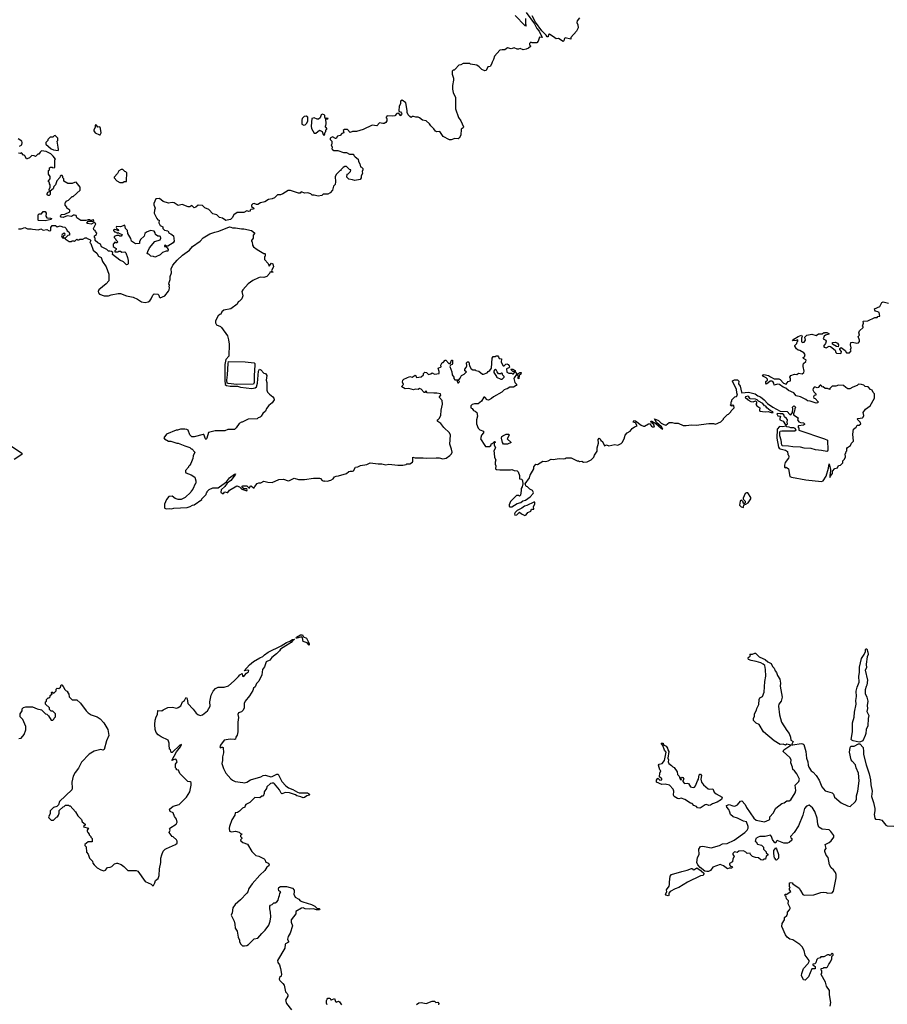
# Model space of a CAD drawing. Extents: x 2029826 to 2248070, y 228728 to 402406.
# Tile 47 of 256: x 2112575 to 2124120, y 272100 to 285201. Entities that reach past the tile are written whole.
import ezdxf

# ---------------------------------------------------------------- set-up
doc = ezdxf.new("R2010")
doc.units = 0

msp = doc.modelspace()

# ---------------------------------------------------------------- linework, layer by layer
at = {"layer": '0CON10XD'}
for points in [[(2119316, 285296), (2119426, 285146), (2119456, 285085), (2119487, 285047), (2119527, 284963), (2119492, 284968), (2119472, 284915), (2119457, 284893), (2119395, 284892), (2119375, 284900), (2119360, 284885), (2119360, 284865), (2119370, 284855), (2119370, 284845), (2119345, 284822), (2119315, 284808), (2119275, 284801), (2119235, 284820), (2119212, 284808), (2119195, 284807), (2119155, 284828), (2119115, 284812), (2119065, 284827), (2119032, 284798), (2118995, 284800), (2118966, 284794), (2118894, 284716), (2118880, 284670), (2118860, 284635), (2118855, 284610), (2118835, 284580), (2118802, 284575), (2118780, 284525), (2118765, 284520), (2118725, 284540), (2118690, 284575), (2118657, 284597), (2118575, 284610), (2118565, 284620), (2118475, 284620), (2118445, 284600), (2118420, 284595), (2118368, 284542), (2118355, 284530), (2118342, 284528), (2118330, 284515), (2118330, 284475), (2118348, 284425), (2118348, 284395), (2118332, 284325), (2118333, 284277), (2118344, 284234), (2118372, 284165), (2118374, 284014), (2118412, 283902), (2118443, 283855), (2118480, 283775), (2118478, 283762), (2118448, 283745), (2118447, 283663), (2118423, 283625), (2118408, 283615), (2118365, 283619), (2118315, 283601), (2118295, 283604), (2118208, 283648), (2118165, 283713), (2118125, 283709), (2118106, 283716), (2118087, 283747), (2118047, 283787), (2118027, 283817), (2117985, 283856), (2117935, 283864), (2117896, 283896), (2117875, 283903), (2117845, 283904), (2117815, 283913), (2117798, 283912), (2117785, 283900), (2117765, 283912), (2117742, 283935), (2117729, 283965), (2117731, 283995), (2117714, 284094), (2117665, 284130), (2117643, 284117), (2117642, 284085), (2117623, 284047), (2117618, 283995), (2117625, 283980), (2117640, 283975), (2117657, 283957), (2117658, 283945), (2117648, 283935), (2117645, 283920), (2117615, 283958), (2117595, 283952), (2117565, 283922), (2117535, 283918), (2117465, 283920), (2117450, 283905), (2117450, 283895), (2117460, 283885), (2117462, 283855), (2117445, 283832), (2117425, 283822), (2117405, 283818), (2117363, 283827), (2117325, 283790), (2117265, 283800), (2117145, 283738), (2117055, 283712), (2117005, 283712), (2116972, 283702), (2116935, 283740), (2116895, 283740), (2116880, 283725), (2116890, 283695), (2116863, 283687), (2116838, 283662), (2116805, 283650), (2116788, 283622), (2116775, 283620), (2116735, 283642), (2116704, 283626), (2116705, 283608), (2116728, 283585), (2116728, 283545), (2116720, 283535), (2116732, 283505), (2116730, 283485), (2116735, 283473), (2116755, 283462), (2116809, 283459), (2116885, 283432), (2116922, 283432), (2116965, 283412), (2117015, 283410), (2117020, 283395), (2117037, 283377), (2117077, 283345), (2117082, 283315), (2117101, 283285), (2117110, 283245), (2117125, 283240), (2117142, 283222), (2117142, 283205), (2117133, 283183), (2117138, 283155), (2117120, 283125), (2117120, 283095), (2117106, 283074), (2117035, 283060), (2117005, 283072), (2116955, 283080), (2116930, 283105), (2116933, 283147), (2116945, 283150), (2116978, 283182), (2116980, 283205), (2116965, 283210), (2116925, 283250), (2116903, 283247), (2116880, 283235), (2116850, 283205), (2116850, 283195), (2116835, 283190), (2116790, 283145), (2116772, 283115), (2116778, 283045), (2116772, 283008), (2116752, 282985), (2116738, 282935), (2116705, 282898), (2116675, 282878), (2116615, 282878), (2116595, 282862), (2116546, 282854), (2116495, 282868), (2116465, 282868), (2116450, 282885), (2116408, 282898), (2116365, 282894), (2116325, 282910), (2116314, 282906), (2116305, 282892), (2116285, 282892), (2116177, 282927), (2116145, 282928), (2116075, 282882), (2116045, 282872), (2116005, 282870), (2115967, 282833), (2115935, 282818), (2115885, 282810), (2115835, 282777), (2115780, 282765), (2115745, 282740), (2115725, 282740), (2115695, 282756), (2115675, 282753), (2115660, 282735), (2115660, 282715), (2115692, 282695), (2115688, 282682), (2115650, 282675), (2115640, 282665), (2115640, 282655), (2115625, 282648), (2115595, 282660), (2115555, 282637), (2115470, 282635), (2115422, 282605), (2115400, 282565), (2115378, 282542), (2115335, 282532), (2115318, 282528), (2115272, 282562), (2115235, 282570), (2115200, 282605), (2115145, 282620), (2115092, 282675), (2115039, 282699), (2115005, 282727), (2114948, 282732), (2114920, 282705), (2114895, 282700), (2114865, 282728), (2114837, 282713), (2114815, 282712), (2114735, 282740), (2114685, 282730), (2114630, 282765), (2114605, 282769), (2114555, 282762), (2114483, 282783), (2114435, 282821), (2114385, 282817), (2114358, 282755), (2114358, 282738), (2114377, 282695), (2114367, 282665), (2114363, 282625), (2114400, 282555), (2114415, 282540), (2114430, 282535), (2114428, 282498), (2114444, 282464), (2114480, 282445), (2114480, 282425), (2114502, 282402), (2114545, 282390), (2114565, 282360), (2114585, 282352), (2114620, 282325), (2114630, 282255), (2114616, 282234), (2114545, 282190), (2114525, 282190), (2114515, 282200), (2114500, 282195), (2114502, 282182), (2114525, 282180), (2114537, 282167), (2114550, 282145), (2114545, 282120), (2114525, 282120), (2114475, 282102), (2114445, 282073), (2114385, 282047), (2114375, 282043), (2114355, 282052), (2114320, 282055), (2114295, 282080), (2114285, 282080), (2114272, 282092), (2114278, 282115), (2114304, 282166), (2114372, 282248), (2114446, 282274), (2114452, 282295), (2114450, 282315), (2114435, 282322), (2114413, 282323), (2114380, 282345), (2114377, 282367), (2114365, 282388), (2114314, 282396), (2114262, 282375), (2114242, 282355), (2114229, 282321), (2114182, 282275), (2114168, 282245), (2114168, 282222), (2114115, 282220), (2114062, 282255), (2114055, 282290), (2114012, 282355), (2114010, 282395), (2113982, 282425), (2113975, 282467), (2113915, 282443), (2113862, 282448), (2113858, 282435), (2113865, 282420), (2113885, 282410), (2113890, 282395), (2113885, 282390), (2113872, 282402), (2113835, 282410), (2113825, 282400), (2113822, 282395), (2113835, 282378), (2113847, 282377), (2113875, 282360), (2113885, 282370), (2113895, 282360), (2113940, 282345), (2113927, 282323), (2113905, 282320), (2113895, 282330), (2113865, 282330), (2113830, 282315), (2113830, 282305), (2113850, 282285), (2113852, 282272), (2113880, 282245), (2113865, 282230), (2113855, 282230), (2113845, 282240), (2113832, 282238), (2113830, 282225), (2113820, 282215), (2113820, 282185), (2113860, 282155), (2113858, 282142), (2113840, 282125), (2113842, 282112), (2113885, 282112), (2113895, 282120), (2113915, 282120), (2113935, 282110), (2113975, 282112), (2113989, 282099), (2114010, 282035), (2114018, 281995), (2114017, 281953), (2114008, 281942), (2113995, 281940), (2113958, 281978), (2113905, 282000), (2113810, 282075), (2113812, 282102), (2113798, 282118), (2113772, 282122), (2113755, 282122), (2113735, 282142), (2113665, 282180), (2113650, 282215), (2113615, 282230), (2113580, 282265), (2113580, 282295), (2113570, 282305), (2113570, 282325), (2113596, 282344), (2113602, 282362), (2113582, 282382), (2113578, 282398), (2113560, 282405), (2113558, 282425), (2113588, 282485), (2113565, 282502), (2113525, 282480), (2113475, 282488), (2113468, 282495), (2113485, 282520), (2113555, 282520), (2113560, 282525), (2113556, 282536), (2113515, 282530), (2113507, 282537), (2113485, 282540), (2113455, 282528), (2113388, 282528), (2113337, 282567), (2113327, 282595), (2113305, 282601), (2113290, 282600), (2113265, 282582), (2113205, 282592), (2113155, 282571), (2113128, 282575), (2113116, 282585), (2113121, 282599), (2113133, 282607), (2113177, 282613), (2113240, 282645), (2113240, 282665), (2113200, 282695), (2113200, 282705), (2113180, 282735), (2113180, 282765), (2113190, 282775), (2113192, 282788), (2113225, 282800), (2113275, 282850), (2113285, 282850), (2113380, 282935), (2113380, 282975), (2113328, 283038), (2113303, 283037), (2113275, 283020), (2113215, 283020), (2113162, 283052), (2113160, 283085), (2113150, 283095), (2113150, 283115), (2113138, 283128), (2113125, 283130), (2113115, 283120), (2113109, 283101), (2113068, 283055), (2113050, 283005), (2113029, 282981), (2113019, 282951), (2112982, 282918), (2112980, 282875), (2112965, 282860), (2112955, 282860)], [(2119166, 285256), (2119295, 285122), (2119315, 285120), (2119317, 285127), (2119310, 285135), (2119310, 285215)], [(2120025, 285227), (2119993, 285185), (2119990, 285165), (2120002, 285135), (2120008, 285095), (2119983, 285047), (2119910, 284965), (2119908, 284942), (2119835, 284960), (2119825, 284950), (2119815, 284920), (2119805, 284912), (2119745, 284952), (2119715, 284948), (2119695, 284958), (2119625, 285010), (2119610, 285005), (2119608, 284972), (2119595, 284972), (2119582, 284995), (2119524, 285054), (2119438, 285168), (2119392, 285252)], [(2116355, 283797), (2116375, 283802), (2116396, 283824), (2116407, 283857), (2116408, 283905), (2116385, 283918), (2116360, 283915), (2116334, 283886), (2116327, 283865), (2116331, 283811), (2116355, 283797)], [(2116625, 283662), (2116637, 283683), (2116640, 283705), (2116650, 283715), (2116650, 283735), (2116660, 283745), (2116660, 283755), (2116640, 283785), (2116650, 283795), (2116652, 283815), (2116650, 283880), (2116675, 283880), (2116680, 283885), (2116655, 283890), (2116645, 283880), (2116633, 283903), (2116633, 283925), (2116625, 283936), (2116605, 283946), (2116587, 283935), (2116572, 283895), (2116552, 283878), (2116535, 283878), (2116495, 283897), (2116462, 283885), (2116452, 283785), (2116458, 283755), (2116495, 283692), (2116515, 283690), (2116565, 283730), (2116600, 283715), (2116612, 283675), (2116625, 283662)], [(2113635, 283668), (2113645, 283670), (2113657, 283695), (2113652, 283755), (2113640, 283775), (2113613, 283773), (2113595, 283800), (2113585, 283802), (2113578, 283795), (2113578, 283765), (2113562, 283735), (2113563, 283723), (2113580, 283695), (2113635, 283668)], [(2113085, 283462), (2113090, 283475), (2113088, 283505), (2113072, 283585), (2113080, 283595), (2113080, 283625), (2113045, 283660), (2113032, 283658), (2113015, 283640), (2112982, 283638), (2112950, 283605), (2112950, 283595), (2112922, 283568), (2112923, 283545), (2112995, 283482), (2113025, 283470), (2113085, 283462)], [(2112572, 283518), (2112602, 283535), (2112607, 283565), (2112602, 283585), (2112555, 283616)], [(2112955, 282860), (2112942, 282872), (2112940, 282885), (2112950, 282905), (2112970, 282915), (2112968, 282942), (2112980, 282975), (2112980, 283005), (2112970, 283015), (2112970, 283035), (2112960, 283045), (2112960, 283055), (2112980, 283085), (2112980, 283115), (2112960, 283145), (2112960, 283195), (2112970, 283205), (2112972, 283228), (2112985, 283240), (2113005, 283240), (2113015, 283230), (2113040, 283235), (2113040, 283335), (2113050, 283345), (2113022, 283385), (2112987, 283417), (2112927, 283447), (2112865, 283457), (2112845, 283440), (2112828, 283412), (2112815, 283410), (2112785, 283380), (2112765, 283390), (2112738, 283392), (2112705, 283362), (2112675, 283348), (2112665, 283350), (2112645, 283390), (2112635, 283400), (2112625, 283400), (2112598, 283428), (2112585, 283420), (2112560, 283425)], [(2113945, 283033), (2113965, 283050), (2113995, 283050), (2113998, 283055), (2114000, 283165), (2113988, 283178), (2113972, 283182), (2113947, 283207), (2113925, 283210), (2113895, 283192), (2113876, 283154), (2113830, 283105), (2113830, 283095), (2113867, 283055), (2113905, 283036), (2113945, 283033)], [(2112914, 282526), (2112825, 282530), (2112820, 282535), (2112820, 282605), (2112835, 282620), (2112865, 282620), (2112889, 282651), (2112915, 282650), (2112926, 282626), (2112924, 282586), (2112935, 282563), (2112985, 282562), (2113000, 282555), (2112995, 282542), (2112955, 282534), (2112914, 282526)], [(2112557, 282417), (2112595, 282417)], [(2112595, 282417), (2112645, 282438), (2112678, 282418), (2112725, 282420), (2112747, 282413), (2112825, 282407), (2112855, 282418), (2112885, 282402), (2112935, 282408), (2112965, 282390), (2112990, 282395), (2112988, 282435), (2113005, 282462), (2113052, 282462), (2113075, 282443), (2113115, 282458), (2113143, 282443), (2113175, 282440), (2113192, 282425), (2113205, 282390), (2113228, 282378), (2113238, 282355), (2113237, 282333), (2113215, 282330), (2113180, 282295), (2113180, 282285), (2113235, 282250), (2113265, 282250), (2113275, 282260), (2113295, 282260), (2113305, 282250), (2113335, 282280), (2113345, 282270), (2113365, 282270), (2113375, 282280), (2113415, 282280), (2113445, 282300), (2113465, 282300), (2113472, 282292), (2113510, 282275), (2113520, 282265), (2113510, 282235), (2113522, 282222), (2113552, 282135), (2113603, 282093), (2113622, 282055), (2113658, 282035), (2113677, 281985), (2113727, 281915), (2113760, 281815), (2113760, 281725), (2113727, 281685), (2113628, 281605), (2113620, 281585), (2113622, 281565), (2113635, 281548), (2113697, 281527), (2113755, 281529), (2113791, 281539), (2113885, 281559), (2113917, 281557), (2113996, 281526), (2114085, 281510), (2114142, 281482), (2114195, 281446), (2114245, 281438), (2114282, 281445), (2114305, 281461), (2114324, 281486), (2114345, 281538), (2114365, 281553), (2114415, 281550), (2114427, 281537), (2114430, 281515), (2114445, 281502), (2114505, 281528), (2114555, 281590), (2114562, 281608), (2114568, 281635), (2114562, 281655), (2114570, 281665), (2114570, 281675), (2114560, 281685), (2114562, 281705), (2114576, 281744), (2114578, 281785), (2114596, 281835), (2114591, 281885), (2114614, 281936), (2114669, 282001), (2114740, 282070), (2114834, 282135), (2114875, 282183), (2114974, 282256), (2115015, 282300), (2115105, 282350), (2115170, 282375), (2115225, 282386), (2115365, 282443), (2115385, 282442), (2115405, 282432), (2115445, 282432), (2115525, 282418), (2115555, 282420), (2115660, 282395), (2115700, 282365), (2115700, 282355), (2115680, 282335), (2115680, 282295), (2115660, 282265), (2115660, 282255), (2115670, 282245), (2115673, 282203), (2115685, 282180), (2115734, 282144), (2115825, 282090), (2115835, 282090), (2115840, 282085), (2115840, 282055), (2115830, 282045), (2115832, 282012), (2115880, 281955), (2115895, 281920), (2115925, 281963), (2115941, 281951), (2115954, 281915), (2115927, 281865), (2115932, 281852), (2115948, 281845), (2115945, 281840), (2115905, 281840), (2115900, 281825), (2115865, 281782), (2115825, 281770), (2115776, 281774), (2115752, 281768), (2115675, 281732), (2115614, 281686), (2115542, 281605), (2115532, 281585), (2115542, 281525), (2115532, 281488), (2115500, 281455), (2115484, 281446), (2115468, 281415), (2115385, 281352), (2115290, 281335), (2115264, 281316), (2115250, 281285), (2115238, 281278), (2115215, 281260), (2115182, 281195), (2115178, 281168), (2115195, 281142), (2115245, 281118), (2115258, 281105), (2115340, 280995), (2115355, 280940), (2115361, 280885), (2115358, 280725), (2115318, 280682), (2115305, 280615), (2115303, 280405), (2115309, 280345), (2115325, 280332), (2115375, 280324), (2115475, 280323), (2115515, 280313), (2115664, 280296), (2115709, 280301), (2115727, 280315), (2115741, 280365), (2115753, 280525), (2115765, 280552), (2115785, 280542), (2115825, 280500), (2115845, 280492), (2115862, 280465), (2115854, 280405), (2115864, 280374), (2115863, 280273), (2115872, 280245), (2115897, 280217), (2115941, 280185), (2115958, 280165), (2115962, 280145), (2115936, 280104), (2115891, 280069), (2115861, 280029), (2115845, 279991), (2115809, 279961), (2115786, 279924), (2115775, 279912), (2115750, 279905), (2115735, 279890), (2115615, 279888), (2115535, 279848), (2115525, 279848), (2115495, 279830), (2115455, 279770), (2115435, 279750), (2115345, 279748), (2115305, 279730), (2115175, 279732), (2115085, 279710), (2115067, 279633), (2115055, 279616), (2115045, 279623), (2115025, 279681), (2115015, 279684), (2114895, 279649), (2114865, 279653), (2114839, 279679), (2114815, 279740), (2114799, 279749), (2114773, 279753), (2114715, 279753), (2114675, 279740), (2114655, 279740), (2114530, 279685), (2114493, 279637), (2114500, 279625), (2114555, 279593), (2114585, 279592), (2114665, 279568), (2114685, 279567), (2114773, 279533), (2114837, 279507), (2114855, 279490), (2114865, 279490), (2114907, 279447), (2114883, 279397), (2114877, 279363), (2114852, 279298), (2114840, 279275), (2114820, 279255), (2114820, 279245), (2114780, 279205), (2114780, 279185), (2114785, 279172), (2114857, 279147), (2114903, 279113), (2114920, 279065), (2114920, 279035), (2114910, 279025), (2114880, 278955), (2114855, 278930), (2114850, 278915), (2114777, 278843), (2114722, 278818), (2114685, 278818), (2114645, 278830), (2114605, 278860), (2114560, 278855), (2114530, 278815), (2114503, 278757), (2114500, 278705), (2114505, 278700), (2114525, 278692), (2114565, 278698), (2114595, 278692), (2114625, 278700), (2114805, 278710), (2114845, 278722), (2114875, 278742), (2114895, 278744), (2115000, 278815), (2115000, 278825), (2115058, 278882), (2115060, 278905), (2115070, 278915), (2115070, 278925), (2115095, 278950), (2115145, 278970), (2115214, 278974), (2115235, 278984), (2115328, 279052), (2115365, 279106), (2115432, 279152), (2115445, 279157), (2115441, 279145), (2115382, 279068), (2115336, 279034), (2115305, 278990), (2115255, 278944), (2115250, 278915), (2115275, 278897), (2115285, 278898), (2115305, 278917), (2115335, 278908), (2115345, 278910), (2115365, 278942), (2115465, 279000), (2115500, 278985), (2115530, 278955), (2115595, 278933), (2115602, 278945), (2115598, 278958), (2115555, 278960), (2115532, 278982), (2115543, 278997), (2115597, 278997), (2115622, 278972), (2115635, 278970), (2115640, 278995), (2115655, 279000), (2115685, 278970), (2115695, 278970), (2115702, 278988), (2115735, 279030), (2115755, 279040), (2115785, 279038), (2115825, 279062), (2115875, 279046), (2115935, 279042), (2116025, 279084), (2116086, 279086), (2116145, 279067), (2116165, 279070), (2116225, 279100), (2116285, 279084), (2116365, 279081), (2116485, 279101), (2116565, 279100), (2116578, 279095), (2116600, 279070), (2116625, 279063), (2116635, 279067), (2116665, 279060), (2116716, 279074), (2116747, 279093), (2116765, 279118), (2116785, 279128), (2116815, 279130), (2116925, 279163), (2116955, 279190), (2116974, 279196), (2117005, 279192), (2117015, 279198), (2117045, 279247), (2117075, 279252), (2117111, 279269), (2117195, 279283), (2117237, 279303), (2117345, 279290), (2117395, 279290), (2117445, 279280), (2117485, 279288), (2117605, 279272), (2117675, 279272), (2117717, 279283), (2117728, 279292), (2117765, 279292), (2117800, 279315), (2117808, 279325), (2117805, 279380), (2117837, 279373), (2117945, 279373), (2117985, 279368), (2118115, 279372), (2118155, 279370), (2118205, 279358), (2118250, 279365), (2118299, 279401), (2118320, 279425), (2118328, 279445), (2118322, 279485), (2118298, 279555), (2118307, 279675), (2118292, 279705), (2118218, 279775), (2118179, 279829), (2118140, 279855), (2118132, 279865), (2118137, 279875), (2118156, 279894), (2118177, 279935), (2118184, 280006), (2118202, 280085), (2118198, 280135), (2118160, 280175), (2118160, 280185), (2118178, 280205), (2118173, 280223), (2118124, 280234), (2118085, 280230), (2117998, 280238), (2117985, 280258), (2117970, 280255), (2117968, 280242), (2117955, 280242), (2117915, 280283), (2117895, 280292), (2117875, 280282), (2117835, 280283), (2117815, 280278), (2117755, 280292), (2117705, 280288), (2117660, 280315), (2117662, 280328), (2117680, 280345), (2117667, 280377), (2117671, 280405), (2117685, 280419), (2117765, 280452), (2117797, 280443), (2117835, 280470), (2117850, 280455), (2117855, 280440), (2117915, 280447), (2117946, 280474), (2117948, 280492), (2117965, 280512), (2117990, 280505), (2118015, 280482), (2118045, 280490), (2118065, 280502), (2118096, 280486), (2118155, 280493), (2118158, 280518), (2118142, 280565), (2118185, 280580), (2118179, 280605), (2118195, 280638), (2118208, 280642), (2118235, 280670), (2118245, 280670), (2118285, 280628), (2118302, 280628), (2118312, 280638), (2118315, 280660), (2118325, 280670), (2118335, 280670), (2118332, 280625), (2118328, 280615), (2118307, 280603), (2118300, 280585), (2118327, 280517), (2118328, 280475), (2118350, 280445), (2118350, 280425), (2118365, 280410), (2118398, 280408), (2118398, 280385), (2118405, 280368), (2118415, 280368), (2118423, 280377)], [(2113165, 282290), (2113170, 282295), (2113160, 282300), (2113158, 282325), (2113180, 282345), (2113176, 282356), (2113165, 282360), (2113140, 282345), (2113130, 282325), (2113135, 282310), (2113145, 282300), (2113160, 282300), (2113165, 282290)], [(2122565, 280449), (2122615, 280422), (2122675, 280422), (2122693, 280413), (2122738, 280365), (2122775, 280350), (2122802, 280388), (2122830, 280395), (2122832, 280422), (2122822, 280445), (2122835, 280467), (2122887, 280483), (2122915, 280482), (2122937, 280497), (2122985, 280490), (2123009, 280505), (2123014, 280524), (2122999, 280585), (2123002, 280608), (2123006, 280625), (2123034, 280655), (2123039, 280669), (2123037, 280677), (2123003, 280693), (2123002, 280705), (2123018, 280715), (2123027, 280745), (2123010, 280770), (2122955, 280799), (2122932, 280802), (2122911, 280821), (2122890, 280855), (2122890, 280865), (2122918, 280892), (2122920, 280915), (2122930, 280925), (2122930, 280935), (2122925, 280940), (2122908, 280932), (2122860, 280930), (2122875, 280952), (2122933, 280987), (2122980, 281005), (2122988, 280985), (2122980, 280965), (2122980, 280915), (2122996, 280904), (2123015, 280910), (2123030, 280935), (2123022, 280975), (2123050, 281005), (2123115, 281018), (2123175, 280998), (2123205, 281020), (2123255, 281020), (2123275, 281040), (2123285, 281030), (2123295, 281040), (2123315, 281040), (2123340, 281025), (2123340, 281015), (2123298, 281002), (2123281, 280989), (2123268, 280955), (2123286, 280946), (2123302, 280935), (2123306, 280925), (2123298, 280892), (2123273, 280855), (2123280, 280845), (2123305, 280836), (2123345, 280857), (2123365, 280852), (2123425, 280802), (2123434, 280774), (2123445, 280763), (2123495, 280758), (2123506, 280764), (2123512, 280785), (2123490, 280815), (2123490, 280825), (2123505, 280838), (2123558, 280798), (2123575, 280770), (2123615, 280770), (2123640, 280795), (2123630, 280815), (2123640, 280835), (2123630, 280875), (2123634, 280906), (2123655, 280910), (2123715, 280898), (2123737, 280903), (2123752, 280918), (2123752, 280935), (2123733, 280985), (2123748, 281005), (2123739, 281035), (2123750, 281060), (2123800, 281105), (2123800, 281115), (2123790, 281125), (2123802, 281165), (2123800, 281185), (2123805, 281190), (2123860, 281195), (2123955, 281238), (2123985, 281240), (2123995, 281250), (2124020, 281255), (2124012, 281305), (2123996, 281316), (2123964, 281324), (2123953, 281335), (2123950, 281355), (2124020, 281385), (2124045, 281440), (2124067, 281447), (2124135, 281428)], [(2123465, 280850), (2123445, 280852), (2123390, 280885), (2123392, 280905), (2123431, 280911), (2123455, 280897), (2123470, 280875), (2123465, 280850)], [(2115466, 280346), (2115349, 280359), (2115336, 280365), (2115331, 280405), (2115342, 280475), (2115347, 280625), (2115355, 280652), (2115575, 280649), (2115695, 280634), (2115703, 280625), (2115704, 280606), (2115693, 280465), (2115693, 280375), (2115685, 280350), (2115466, 280346)], [(2118423, 280377), (2118428, 280385), (2118410, 280405), (2118412, 280418), (2118425, 280420), (2118435, 280430), (2118453, 280467), (2118490, 280485), (2118520, 280515), (2118500, 280530), (2118497, 280553), (2118517, 280575), (2118524, 280596), (2118522, 280635), (2118535, 280648), (2118545, 280650), (2118550, 280645), (2118558, 280595), (2118584, 280554), (2118605, 280542), (2118635, 280542), (2118645, 280533), (2118685, 280523), (2118732, 280485), (2118745, 280484), (2118795, 280503), (2118808, 280522), (2118832, 280535), (2118853, 280565), (2118864, 280696), (2118875, 280720), (2118902, 280718), (2118915, 280728), (2118935, 280730), (2118947, 280717), (2118953, 280693), (2118988, 280688), (2118983, 280645), (2119010, 280595), (2119020, 280595), (2119042, 280618), (2119055, 280621), (2119073, 280613), (2119090, 280595), (2119092, 280578), (2119083, 280567), (2119052, 280555), (2119055, 280510), (2119085, 280500), (2119125, 280500), (2119135, 280490), (2119145, 280490), (2119160, 280505), (2119158, 280518), (2119135, 280520), (2119112, 280545), (2119115, 280550), (2119135, 280550), (2119170, 280535), (2119170, 280515), (2119188, 280488), (2119205, 280488), (2119231, 280509), (2119248, 280505), (2119242, 280485), (2119220, 280465), (2119218, 280422), (2119200, 280435), (2119210, 280445), (2119208, 280468), (2119195, 280470), (2119185, 280480), (2119153, 280437), (2119150, 280425), (2119162, 280375), (2119189, 280349), (2119183, 280335), (2119145, 280313), (2119095, 280310), (2119062, 280288), (2119043, 280287), (2119020, 280275), (2118990, 280245), (2118880, 280185), (2118855, 280162), (2118815, 280140), (2118795, 280142), (2118765, 280180), (2118752, 280178), (2118718, 280125), (2118675, 280090), (2118628, 280092), (2118595, 280080), (2118578, 280062), (2118578, 280038), (2118597, 280027), (2118612, 280002), (2118635, 279993), (2118659, 279975), (2118668, 279925), (2118654, 279875), (2118654, 279824), (2118675, 279768), (2118696, 279746), (2118748, 279725), (2118746, 279704), (2118721, 279675), (2118706, 279626), (2118764, 279534), (2118775, 279523), (2118795, 279520), (2118825, 279524), (2118842, 279535), (2118855, 279560), (2118868, 279562), (2118892, 279588), (2118900, 279585), (2118900, 279575), (2118890, 279565), (2118890, 279545), (2118904, 279505), (2118882, 279465), (2118890, 279435), (2118893, 279375), (2118910, 279345), (2118902, 279315), (2118902, 279285), (2118912, 279265), (2118908, 279225), (2118920, 279215), (2118965, 279211), (2119105, 279210), (2119125, 279217), (2119155, 279204), (2119195, 279198), (2119207, 279185), (2119226, 279136), (2119224, 279094), (2119255, 279087), (2119264, 279065), (2119268, 279025), (2119260, 278985), (2119247, 278965), (2119249, 278935), (2119238, 278875), (2119225, 278860), (2119215, 278870), (2119185, 278870), (2119105, 278790), (2119090, 278745), (2119090, 278725), (2119098, 278718), (2119125, 278720), (2119196, 278764), (2119245, 278777), (2119270, 278800), (2119305, 278806), (2119368, 278852), (2119408, 278895), (2119412, 278912), (2119398, 278938), (2119365, 278953), (2119330, 278985), (2119315, 278990), (2119302, 279025), (2119358, 279105), (2119368, 279142), (2119418, 279225), (2119418, 279252), (2119445, 279288), (2119467, 279283), (2119535, 279328), (2119575, 279323), (2119609, 279331), (2119645, 279352), (2119675, 279347), (2119755, 279363), (2119815, 279358), (2119835, 279362), (2119847, 279373), (2119915, 279370), (2119995, 279332), (2120012, 279332), (2120025, 279322), (2120055, 279328), (2120075, 279312), (2120125, 279318), (2120178, 279345), (2120215, 279380), (2120222, 279408), (2120258, 279462), (2120260, 279505), (2120276, 279566), (2120273, 279615), (2120285, 279632), (2120298, 279625), (2120312, 279592), (2120325, 279598), (2120355, 279532), (2120385, 279543), (2120415, 279531), (2120495, 279548), (2120535, 279542), (2120579, 279561), (2120592, 279575), (2120618, 279625), (2120630, 279675), (2120660, 279705), (2120696, 279724), (2120727, 279763), (2120754, 279786), (2120790, 279795), (2120768, 279838), (2120740, 279845), (2120755, 279867), (2120770, 279865), (2120845, 279806), (2120875, 279792), (2120887, 279793), (2120940, 279825), (2120957, 279827), (2120981, 279791), (2120995, 279782), (2121017, 279783), (2121020, 279795), (2121008, 279818), (2120982, 279835), (2120972, 279858), (2120985, 279858), (2121038, 279828), (2121111, 279765), (2121135, 279753), (2121116, 279786), (2121050, 279840), (2121020, 279890), (2121075, 279866), (2121111, 279831), (2121147, 279813), (2121175, 279806), (2121215, 279840), (2121255, 279843), (2121287, 279833), (2121335, 279832), (2121405, 279803), (2121445, 279800), (2121515, 279809), (2121575, 279807), (2121745, 279828), (2121805, 279828), (2121835, 279820), (2121905, 279850), (2121940, 279885), (2121940, 279895), (2121995, 279950), (2122008, 279952), (2122038, 279982), (2122042, 279998), (2122080, 280035), (2122078, 280068), (2122055, 280070), (2122045, 280060), (2122030, 280075), (2122040, 280085), (2122040, 280115), (2122050, 280125), (2122050, 280145), (2122090, 280185), (2122115, 280188), (2122126, 280204), (2122116, 280235), (2122112, 280285), (2122060, 280385), (2122062, 280398), (2122085, 280410), (2122125, 280410), (2122145, 280390), (2122141, 280355), (2122164, 280325), (2122178, 280245), (2122185, 280236), (2122275, 280245), (2122362, 280222), (2122397, 280195), (2122431, 280181), (2122483, 280143), (2122524, 280094), (2122595, 280045), (2122695, 279994), (2122787, 279987), (2122825, 279948), (2122837, 279943), (2122860, 279975), (2122862, 280025), (2122858, 280045), (2122875, 280062), (2122887, 280057), (2122900, 280045), (2122888, 280025), (2122886, 279995), (2122870, 279955), (2122872, 279942), (2122932, 279905), (2122926, 279875), (2122942, 279852), (2122965, 279841), (2123005, 279839), (2123017, 279825), (2123017, 279815), (2123005, 279804), (2122937, 279795), (2122931, 279785), (2122943, 279765), (2122941, 279741), (2123286, 279626), (2123326, 279605), (2123329, 279475), (2123325, 279458), (2123315, 279454), (2123245, 279470), (2123165, 279476), (2123105, 279494), (2123015, 279499), (2122965, 279512), (2122865, 279516), (2122806, 279526), (2122725, 279532), (2122715, 279538), (2122708, 279608), (2122691, 279665), (2122691, 279719), (2122695, 279726), (2122718, 279732), (2122889, 279731), (2122906, 279744), (2122895, 279761), (2122875, 279769), (2122835, 279770), (2122815, 279780), (2122785, 279784), (2122773, 279793), (2122724, 279784), (2122685, 279790), (2122656, 279754), (2122652, 279635), (2122671, 279515), (2122680, 279500), (2122695, 279489), (2122765, 279474), (2122794, 279454), (2122797, 279417), (2122806, 279405), (2122810, 279385), (2122804, 279365), (2122762, 279308), (2122753, 279275), (2122753, 279245), (2122765, 279240), (2122775, 279248), (2122805, 279224), (2122824, 279124), (2122843, 279113), (2123035, 279077), (2123245, 279055), (2123266, 279064), (2123305, 279128), (2123338, 279235), (2123345, 279290), (2123362, 279215), (2123360, 279155), (2123353, 279145), (2123355, 279110), (2123362, 279128), (2123390, 279165), (2123390, 279195), (2123422, 279228), (2123455, 279240), (2123472, 279268), (2123497, 279273), (2123527, 279303), (2123528, 279332), (2123550, 279355), (2123562, 279385), (2123560, 279425), (2123570, 279435), (2123573, 279457), (2123580, 279465), (2123580, 279495), (2123591, 279509), (2123632, 279535), (2123642, 279565), (2123668, 279595), (2123662, 279685), (2123668, 279752), (2123705, 279780), (2123720, 279805), (2123745, 279808), (2123767, 279823), (2123761, 279845), (2123718, 279885), (2123727, 279893), (2123788, 279902), (2123798, 279912), (2123808, 279935), (2123800, 279975), (2123830, 280020), (2123890, 280065), (2123950, 280165), (2123950, 280225), (2123932, 280242), (2123920, 280270), (2123895, 280280), (2123866, 280316), (2123825, 280322), (2123807, 280337), (2123775, 280348), (2123735, 280350), (2123720, 280335), (2123662, 280312), (2123620, 280290), (2123595, 280288), (2123567, 280305), (2123536, 280336), (2123471, 280339), (2123435, 280326), (2123385, 280325), (2123357, 280295), (2123355, 280280), (2123323, 280293), (2123292, 280292), (2123267, 280317), (2123255, 280310), (2123250, 280325), (2123235, 280340), (2123225, 280340), (2123202, 280308), (2123185, 280304), (2123165, 280312), (2123148, 280312), (2123133, 280295), (2123129, 280275), (2123141, 280251), (2123170, 280225), (2123170, 280205), (2123145, 280200), (2123138, 280185), (2123143, 280165), (2123159, 280159), (2123198, 280115), (2123197, 280103), (2123175, 280100), (2123095, 280124), (2123058, 280128), (2123036, 280146), (2122965, 280182), (2122905, 280198), (2122875, 280238), (2122805, 280269), (2122770, 280300), (2122733, 280313), (2122687, 280347), (2122660, 280350), (2122615, 280340), (2122610, 280365), (2122597, 280385), (2122585, 280391), (2122559, 280391), (2122513, 280353), (2122503, 280363), (2122502, 280385), (2122527, 280403), (2122525, 280420), (2122508, 280438), (2122474, 280454), (2122458, 280475), (2122475, 280482), (2122538, 280468), (2122565, 280449)], [(2118975, 280418), (2118995, 280420), (2119020, 280445), (2119020, 280455), (2119000, 280475), (2119000, 280495), (2118985, 280500), (2118972, 280488), (2118948, 280488), (2118927, 280515), (2118915, 280542), (2118905, 280546), (2118891, 280539), (2118884, 280525), (2118886, 280506), (2118920, 280455), (2118920, 280445), (2118975, 280418)], [(2122595, 279973), (2122600, 279975), (2122598, 279985), (2122561, 280001), (2122516, 280036), (2122505, 280057), (2122484, 280064), (2122465, 280094), (2122406, 280126), (2122388, 280145), (2122365, 280152), (2122295, 280158), (2122276, 280185), (2122265, 280190), (2122234, 280185), (2122230, 280175), (2122235, 280168), (2122256, 280156), (2122265, 280143), (2122305, 280122), (2122335, 280118), (2122365, 280128), (2122380, 280115), (2122380, 280095), (2122370, 280085), (2122384, 280064), (2122422, 280035), (2122418, 280005), (2122425, 279992), (2122495, 279983), (2122535, 279990), (2122574, 279974), (2122595, 279973)], [(2122765, 279810), (2122775, 279812), (2122792, 279825), (2122788, 279845), (2122792, 279875), (2122778, 279895), (2122750, 279915), (2122744, 279945), (2122725, 279957), (2122695, 279956), (2122665, 279963), (2122651, 279959), (2122648, 279955), (2122665, 279928), (2122698, 279925), (2122688, 279895), (2122692, 279875), (2122735, 279858), (2122765, 279810)], [(2119013, 279553), (2118999, 279575), (2118986, 279635), (2118991, 279655), (2119004, 279665), (2119048, 279685), (2119067, 279687), (2119085, 279685), (2119087, 279675), (2119060, 279625), (2119113, 279575), (2119065, 279554), (2119013, 279553)], [(2112438, 279545), (2112604, 279434), (2112601, 279415), (2112502, 279348)], [(2122205, 278710), (2122212, 278748), (2122237, 278753), (2122269, 278771), (2122302, 278825), (2122302, 278845), (2122266, 278906), (2122245, 278907), (2122228, 278895), (2122200, 278835), (2122202, 278822), (2122230, 278795), (2122227, 278773), (2122218, 278762), (2122212, 278762), (2122200, 278775), (2122200, 278785), (2122178, 278808), (2122160, 278795), (2122153, 278743), (2122175, 278718), (2122205, 278710)], [(2119295, 278603), (2119316, 278614), (2119337, 278643), (2119375, 278660), (2119385, 278690), (2119415, 278690), (2119410, 278725), (2119430, 278755), (2119430, 278780), (2119415, 278782), (2119325, 278737), (2119292, 278728), (2119255, 278701), (2119195, 278672), (2119168, 278645), (2119160, 278625), (2119165, 278610), (2119190, 278615), (2119225, 278650), (2119250, 278625), (2119295, 278603)], [(2116425, 276880), (2116399, 276909), (2116345, 276928), (2116337, 276977), (2116328, 276988), (2116262, 276972), (2116254, 276974), (2116259, 276985), (2116310, 277015), (2116340, 277015), (2116351, 276991), (2116391, 276971), (2116415, 276928), (2116427, 276895), (2116425, 276880)], [(2112565, 275638), (2112595, 275642), (2112635, 275690), (2112656, 275754), (2112658, 275795), (2112615, 275890), (2112580, 275925), (2112582, 275965), (2112608, 276005), (2112608, 276032), (2112625, 276050), (2112655, 276060), (2112745, 276060), (2112805, 276032), (2112865, 276020), (2112920, 275965), (2112935, 275960), (2112958, 275938), (2112992, 275882), (2113015, 275880), (2113030, 275895), (2113032, 275908), (2113050, 275925), (2113050, 275965), (2113015, 276000), (2112995, 276000), (2112972, 276022), (2112970, 276045), (2112920, 276095), (2112920, 276125), (2112930, 276135), (2112930, 276155), (2112955, 276180), (2112965, 276180), (2112978, 276192), (2112982, 276208), (2113008, 276232), (2113000, 276245), (2113002, 276258), (2113028, 276242), (2113058, 276272), (2113060, 276295), (2113072, 276308), (2113095, 276300), (2113118, 276322), (2113125, 276350), (2113135, 276350), (2113155, 276330), (2113175, 276290), (2113195, 276270), (2113210, 276265), (2113210, 276255), (2113227, 276227), (2113235, 276190), (2113275, 276150), (2113335, 276150), (2113382, 276105), (2113458, 276005), (2113485, 275978), (2113525, 275953), (2113605, 275923), (2113645, 275897), (2113693, 275845), (2113748, 275755), (2113762, 275675), (2113728, 275605), (2113698, 275492), (2113685, 275480), (2113655, 275490), (2113565, 275470), (2113501, 275429), (2113397, 275323), (2113356, 275244), (2113314, 275186), (2113288, 275135), (2113268, 275055), (2113272, 274975), (2113267, 274953), (2113105, 274800), (2113090, 274755), (2113068, 274732), (2113023, 274717), (2112980, 274675), (2112980, 274635), (2112960, 274595), (2112962, 274582), (2112992, 274552), (2113025, 274550), (2113065, 274590), (2113076, 274594), (2113090, 274615), (2113100, 274645), (2113102, 274678), (2113152, 274728), (2113165, 274730), (2113185, 274750), (2113225, 274750), (2113235, 274740), (2113245, 274740), (2113315, 274660), (2113349, 274609), (2113395, 274560), (2113405, 274530), (2113448, 274495), (2113446, 274484), (2113430, 274475), (2113422, 274462), (2113490, 274445), (2113473, 274417), (2113473, 274403), (2113480, 274385), (2113500, 274365), (2113500, 274355), (2113520, 274335), (2113520, 274325), (2113540, 274305), (2113538, 274262), (2113485, 274262), (2113442, 274225), (2113443, 274213), (2113458, 274195), (2113462, 274125), (2113487, 274097), (2113503, 274045), (2113542, 274005), (2113549, 273979), (2113566, 273956), (2113605, 273917), (2113655, 273888), (2113695, 273877), (2113715, 273886), (2113745, 273920), (2113777, 273923), (2113800, 273935), (2113835, 273970), (2113865, 273980), (2113877, 273977), (2113925, 273960), (2113960, 273935), (2114015, 273880), (2114125, 273880), (2114145, 273870), (2114245, 273732), (2114325, 273698), (2114345, 273678), (2114355, 273682), (2114373, 273715), (2114383, 273747), (2114416, 273775), (2114429, 273815), (2114436, 273904), (2114454, 273985), (2114454, 274046), (2114465, 274090), (2114484, 274136), (2114510, 274165), (2114530, 274175), (2114650, 274225), (2114670, 274245), (2114672, 274255), (2114672, 274272), (2114659, 274289), (2114615, 274330), (2114604, 274334), (2114563, 274385), (2114578, 274415), (2114568, 274435), (2114572, 274445), (2114655, 274498), (2114670, 274525), (2114661, 274565), (2114635, 274598), (2114618, 274648), (2114577, 274665), (2114567, 274695), (2114615, 274737), (2114695, 274757), (2114796, 274854), (2114839, 274925), (2114858, 275015), (2114855, 275050), (2114845, 275060), (2114810, 275065), (2114705, 275170), (2114690, 275215), (2114662, 275222), (2114660, 275235), (2114650, 275245), (2114650, 275295), (2114668, 275325), (2114658, 275358), (2114645, 275360), (2114600, 275345), (2114662, 275458), (2114715, 275528), (2114727, 275557), (2114705, 275546), (2114602, 275452), (2114592, 275452), (2114580, 275485), (2114570, 275495), (2114570, 275515), (2114562, 275525), (2114562, 275575), (2114550, 275615), (2114455, 275658), (2114417, 275687), (2114392, 275715), (2114378, 275758), (2114372, 275825), (2114378, 275882), (2114390, 275925), (2114408, 275955), (2114412, 276008), (2114467, 276003), (2114483, 276017), (2114545, 276048), (2114605, 276052), (2114665, 276042), (2114682, 276048), (2114718, 276072), (2114740, 276125), (2114769, 276141), (2114785, 276180), (2114795, 276182), (2114803, 276165), (2114812, 276102), (2114885, 276028), (2114925, 275972), (2114944, 275954), (2114974, 275944), (2115005, 275952), (2115073, 276007), (2115111, 276065), (2115104, 276125), (2115121, 276215), (2115149, 276265), (2115180, 276300), (2115215, 276321), (2115295, 276320), (2115355, 276338), (2115428, 276402), (2115486, 276464), (2115505, 276486), (2115535, 276500), (2115540, 276465), (2115555, 276463), (2115568, 276475), (2115592, 276508), (2115618, 276525), (2115622, 276542), (2115605, 276548), (2115560, 276535), (2115633, 276617), (2115685, 276661), (2115769, 276711), (2115812, 276728), (2115831, 276749), (2115883, 276787), (2116052, 276868), (2116126, 276915), (2116168, 276932), (2116205, 276956), (2116225, 276960), (2116233, 276955), (2116204, 276936), (2116187, 276913), (2116044, 276826), (2116033, 276805), (2115993, 276765), (2115930, 276715), (2115905, 276677), (2115854, 276656), (2115830, 276590), (2115804, 276556), (2115797, 276483)], [(2123745, 275587), (2123665, 275607), (2123647, 275615), (2123640, 275625), (2123656, 275725), (2123658, 275845), (2123681, 275919), (2123684, 275985), (2123704, 276095), (2123702, 276142), (2123711, 276195), (2123704, 276266), (2123718, 276322), (2123744, 276386), (2123742, 276465), (2123750, 276515), (2123751, 276585), (2123775, 276702), (2123814, 276755), (2123828, 276795), (2123828, 276822), (2123835, 276830), (2123848, 276828), (2123863, 276785), (2123866, 276755), (2123851, 276725), (2123837, 276625), (2123841, 276579), (2123826, 276545), (2123858, 276412), (2123848, 276345), (2123840, 276330), (2123827, 276285), (2123824, 276235), (2123846, 276185), (2123859, 276135), (2123851, 276075), (2123856, 276035), (2123846, 275996), (2123872, 275945), (2123864, 275905), (2123860, 275805), (2123837, 275755), (2123834, 275705), (2123825, 275676), (2123793, 275607), (2123765, 275591), (2123745, 275587)], [(2122035, 273940), (2122050, 273935), (2122058, 273922), (2122045, 273910), (2122015, 273910), (2121995, 273902), (2121942, 273942), (2121895, 273960), (2121800, 273925), (2121765, 273882), (2121742, 273868), (2121717, 273867), (2121693, 273873), (2121631, 273921), (2121598, 273955), (2121584, 273985), (2121596, 274055), (2121616, 274095), (2121612, 274165), (2121635, 274198), (2121665, 274203), (2121775, 274181), (2121885, 274213), (2121925, 274237), (2121989, 274241), (2122080, 274285), (2122223, 274387), (2122254, 274416), (2122267, 274445), (2122268, 274465), (2122248, 274528), (2122205, 274537), (2122126, 274576), (2122068, 274595), (2122034, 274624), (2122024, 274655), (2122012, 274692), (2121983, 274725), (2121982, 274745), (2122015, 274758), (2122065, 274739), (2122092, 274738), (2122128, 274755), (2122165, 274802), (2122185, 274807), (2122228, 274758), (2122247, 274717), (2122345, 274576), (2122375, 274551), (2122485, 274528), (2122548, 274555), (2122557, 274565), (2122558, 274595), (2122602, 274645), (2122635, 274710), (2122715, 274772), (2122747, 274783), (2122785, 274808), (2122815, 274808), (2122835, 274819), (2122896, 274915), (2122901, 274945), (2122896, 275015), (2122905, 275031), (2122942, 275065), (2122952, 275095), (2122916, 275165), (2122885, 275207), (2122864, 275224), (2122860, 275255), (2122838, 275315), (2122840, 275355), (2122824, 275384), (2122732, 275465), (2122745, 275486), (2122837, 275547), (2122785, 275560), (2122765, 275550), (2122733, 275563), (2122695, 275558), (2122614, 275604), (2122474, 275724), (2122415, 275822), (2122375, 275840), (2122338, 275878), (2122338, 275902), (2122352, 275935), (2122352, 275965), (2122380, 276015), (2122382, 276035), (2122409, 276091), (2122414, 276156), (2122425, 276178), (2122460, 276195), (2122482, 276255), (2122488, 276395), (2122503, 276467), (2122499, 276555), (2122488, 276608), (2122467, 276627), (2122435, 276644), (2122375, 276662), (2122310, 276675), (2122275, 276690), (2122268, 276705), (2122275, 276720), (2122288, 276722), (2122297, 276733), (2122300, 276745), (2122292, 276758), (2122325, 276760), (2122355, 276772), (2122365, 276772), (2122413, 276723), (2122425, 276719), (2122495, 276689), (2122528, 276658), (2122573, 276633), (2122592, 276595), (2122614, 276574), (2122628, 276538), (2122647, 276515), (2122658, 276475), (2122690, 276425), (2122699, 276375), (2122693, 276335), (2122719, 276185), (2122709, 276135), (2122677, 276095), (2122671, 276065), (2122685, 275950), (2122711, 275855), (2122783, 275743), (2122814, 275705), (2122830, 275655), (2122835, 275615), (2122866, 275596), (2122843, 275553), (2122865, 275551), (2122975, 275569), (2122996, 275566), (2123008, 275555), (2123036, 275466), (2123046, 275375), (2123062, 275325), (2123065, 275280), (2123074, 275255), (2123107, 275207), (2123135, 275188), (2123172, 275145), (2123211, 275081), (2123248, 274995), (2123295, 274942), (2123385, 274912), (2123402, 274895), (2123418, 274855), (2123505, 274783), (2123590, 274740), (2123625, 274734), (2123692, 274795), (2123709, 274825), (2123712, 274875), (2123727, 274935), (2123746, 275075), (2123736, 275175), (2123706, 275245), (2123698, 275285), (2123651, 275335), (2123641, 275355), (2123618, 275455), (2123624, 275516), (2123636, 275534), (2123680, 275535), (2123735, 275564), (2123755, 275566), (2123797, 275517), (2123801, 275465), (2123801, 275425), (2123838, 275285), (2123880, 275165), (2123897, 275085), (2123900, 275020), (2123919, 274935), (2123910, 274865), (2123937, 274787), (2123952, 274705), (2123954, 274675), (2123944, 274625), (2123952, 274575), (2123965, 274563), (2124015, 274561), (2124045, 274551), (2124102, 274485), (2124120, 274475), (2124205, 274470)], [(2115797, 276483), (2115755, 276400), (2115725, 276368), (2115707, 276325), (2115684, 276305), (2115676, 276274), (2115634, 276206), (2115574, 276135), (2115563, 276103), (2115560, 276045), (2115548, 276015), (2115525, 275990), (2115485, 275980), (2115479, 275955), (2115488, 275915), (2115476, 275855), (2115476, 275724), (2115467, 275683), (2115450, 275655), (2115445, 275630), (2115435, 275622), (2115375, 275626), (2115295, 275616), (2115245, 275546), (2115237, 275525), (2115245, 275513), (2115265, 275522), (2115275, 275522), (2115280, 275515), (2115287, 275445), (2115273, 275395), (2115274, 275345), (2115264, 275305), (2115286, 275236), (2115319, 275175), (2115385, 275101), (2115405, 275082), (2115443, 275063), (2115545, 275053), (2115565, 275047), (2115595, 275054), (2115647, 275085), (2115785, 275128), (2115814, 275146), (2115845, 275149), (2115915, 275128), (2115935, 275131), (2115995, 275161), (2116012, 275162), (2116065, 275066), (2116115, 275008), (2116151, 274981), (2116208, 274958), (2116271, 274921), (2116295, 274916), (2116405, 274916), (2116430, 274895), (2116425, 274882), (2116395, 274872), (2116365, 274850), (2116345, 274847), (2116315, 274862), (2116264, 274874), (2116245, 274887), (2116165, 274914), (2116112, 274918), (2116065, 274902), (2116055, 274908), (2116030, 274955), (2115967, 275035), (2115955, 275043), (2115935, 275043), (2115914, 275036), (2115862, 274995), (2115857, 274973), (2115828, 274925), (2115828, 274905), (2115815, 274870), (2115795, 274870), (2115772, 274848), (2115705, 274850), (2115638, 274785), (2115612, 274772), (2115585, 274760), (2115574, 274746), (2115572, 274725), (2115541, 274709), (2115500, 274670), (2115475, 274654), (2115442, 274648), (2115438, 274615), (2115396, 274555), (2115368, 274465), (2115363, 274445), (2115368, 274405), (2115395, 274396), (2115445, 274402), (2115495, 274389), (2115515, 274372), (2115535, 274367), (2115512, 274345), (2115514, 274334), (2115532, 274315), (2115532, 274305), (2115515, 274290), (2115518, 274275), (2115544, 274254), (2115605, 274230), (2115662, 274132), (2115715, 274078), (2115755, 274069), (2115828, 274035), (2115838, 274025), (2115851, 273991), (2115885, 273978), (2115893, 273955), (2115888, 273942), (2115864, 273926), (2115835, 273880), (2115771, 273819), (2115666, 273705), (2115625, 273640), (2115609, 273595), (2115595, 273577), (2115515, 273489), (2115441, 273429), (2115412, 273385), (2115400, 273315), (2115388, 273285), (2115427, 273207), (2115439, 273165), (2115441, 273111), (2115470, 273075), (2115483, 272993), (2115500, 272955), (2115500, 272935), (2115513, 272903), (2115538, 272878), (2115565, 272878), (2115595, 272882), (2115620, 272895), (2115695, 272970), (2115745, 272978), (2115796, 273044), (2115841, 273085), (2115888, 273155), (2115906, 273205), (2115916, 273265), (2115912, 273325), (2115901, 273371), (2115903, 273407), (2115910, 273420), (2115935, 273430), (2115955, 273450), (2115975, 273451), (2115997, 273463), (2116014, 273485), (2116021, 273525), (2116034, 273546), (2116036, 273574), (2116050, 273595), (2116025, 273610), (2116018, 273635), (2116024, 273656), (2116045, 273667), (2116125, 273668), (2116206, 273646), (2116225, 273620), (2116229, 273595), (2116224, 273565), (2116242, 273525), (2116287, 273497), (2116306, 273476), (2116344, 273464), (2116458, 273428), (2116502, 273405), (2116529, 273379), (2116560, 273375), (2116570, 273365), (2116562, 273358), (2116525, 273358), (2116485, 273370), (2116435, 273366), (2116375, 273372), (2116345, 273382), (2116325, 273378), (2116249, 273335), (2116250, 273305), (2116189, 273225), (2116188, 273195), (2116207, 273145), (2116174, 273045), (2116146, 273004), (2116139, 272965), (2116152, 272935), (2116150, 272925), (2116113, 272905), (2116107, 272895), (2116104, 272845), (2116006, 272685), (2116008, 272658), (2116030, 272625), (2116047, 272575), (2116058, 272502), (2116056, 272474), (2116032, 272455), (2116027, 272435), (2116035, 272418), (2116078, 272378), (2116092, 272355), (2116112, 272265), (2116132, 272245), (2116142, 272225), (2116142, 272208), (2116112, 272155), (2116125, 272110), (2116192, 272025)], [(2121625, 274712), (2121595, 274713), (2121581, 274731), (2121544, 274744), (2121525, 274770), (2121500, 274775), (2121426, 274826), (2121375, 274844), (2121345, 274836), (2121329, 274839), (2121285, 274864), (2121274, 274885), (2121278, 274935), (2121272, 274962), (2121223, 275015), (2121165, 275030), (2121120, 275025), (2121050, 275055), (2121048, 275082), (2121065, 275110), (2121095, 275082), (2121120, 275085), (2121118, 275098), (2121088, 275128), (2121092, 275175), (2121108, 275205), (2121092, 275222), (2121077, 275283), (2121086, 275294), (2121124, 275306), (2121157, 275343), (2121176, 275455), (2121155, 275482), (2121132, 275542), (2121110, 275575), (2121138, 275575), (2121142, 275552), (2121178, 275535), (2121195, 275510), (2121198, 275488), (2121211, 275465), (2121201, 275375), (2121209, 275355), (2121206, 275325), (2121212, 275302), (2121248, 275278), (2121265, 275258), (2121285, 275250), (2121322, 275195), (2121328, 275158), (2121350, 275135), (2121362, 275095), (2121375, 275082), (2121380, 275095), (2121370, 275105), (2121370, 275115), (2121385, 275122), (2121398, 275118), (2121412, 275095), (2121400, 275080), (2121398, 275065), (2121415, 275043), (2121425, 275037), (2121455, 275043), (2121476, 275036), (2121503, 274995), (2121535, 274984), (2121555, 274989), (2121566, 275005), (2121594, 275075), (2121608, 275095), (2121616, 275154), (2121625, 275162), (2121635, 275162), (2121646, 275145), (2121640, 275095), (2121646, 275055), (2121675, 275020), (2121738, 274965), (2121755, 274962), (2121799, 274969), (2121815, 274923), (2121841, 274901), (2121923, 274855), (2121915, 274825), (2121855, 274789), (2121795, 274766), (2121765, 274748), (2121745, 274746), (2121715, 274757), (2121695, 274756), (2121645, 274719), (2121625, 274712)], [(2123360, 272075), (2123370, 272125), (2123352, 272225), (2123352, 272285), (2123313, 272343), (2123298, 272395), (2123240, 272495), (2123240, 272505), (2123250, 272515), (2123250, 272545), (2123240, 272555), (2123240, 272575), (2123265, 272580), (2123275, 272590), (2123315, 272590), (2123325, 272600), (2123340, 272635), (2123360, 272655), (2123360, 272665), (2123370, 272675), (2123380, 272705), (2123380, 272735), (2123398, 272752), (2123400, 272765), (2123385, 272780), (2123372, 272768), (2123365, 272750), (2123355, 272750), (2123345, 272760), (2123325, 272760), (2123275, 272730), (2123235, 272730), (2123225, 272720), (2123195, 272710), (2123182, 272695), (2123168, 272652), (2123155, 272640), (2123130, 272635), (2123130, 272625), (2123145, 272610), (2123160, 272605), (2123158, 272572), (2123115, 272570), (2123070, 272465), (2123027, 272423), (2123005, 272427), (2122980, 272485), (2122982, 272508), (2123004, 272575), (2123066, 272644), (2123079, 272671), (2123079, 272685), (2123028, 272755), (2123013, 272815), (2122987, 272865), (2122957, 272895), (2122865, 272957), (2122825, 272967), (2122788, 272995), (2122766, 273026), (2122718, 273135), (2122722, 273175), (2122750, 273225), (2122752, 273255), (2122785, 273282), (2122792, 273305), (2122790, 273325), (2122818, 273355), (2122828, 273375), (2122828, 273385), (2122800, 273435), (2122807, 273477), (2122778, 273505), (2122772, 273532), (2122760, 273545), (2122760, 273565), (2122767, 273567), (2122775, 273560), (2122837, 273603), (2122820, 273625), (2122820, 273645), (2122828, 273655), (2122820, 273665), (2122820, 273715), (2122835, 273722), (2122855, 273718), (2122864, 273704), (2122945, 273646), (2122966, 273615), (2122995, 273560), (2123015, 273552), (2123143, 273557), (2123234, 273586), (2123265, 273590), (2123305, 273589), (2123325, 273580), (2123385, 273583), (2123404, 273605), (2123439, 273785), (2123439, 273825), (2123430, 273855), (2123405, 273889), (2123374, 273915), (2123352, 273955), (2123331, 274055), (2123306, 274086), (2123287, 274135), (2123288, 274152), (2123306, 274175), (2123292, 274228), (2123345, 274252), (2123375, 274276), (2123409, 274325), (2123408, 274345), (2123370, 274400), (2123345, 274421), (2123255, 274432), (2123210, 274455), (2123194, 274495), (2123187, 274575), (2123156, 274665), (2123124, 274715), (2123078, 274748), (2123043, 274737), (2123019, 274705), (2122995, 274618), (2122938, 274475), (2122880, 274385), (2122833, 274335), (2122836, 274316), (2122848, 274305), (2122848, 274285), (2122815, 274252), (2122793, 274243), (2122745, 274243), (2122655, 274278), (2122640, 274265), (2122635, 274250), (2122625, 274250), (2122592, 274292), (2122578, 274335), (2122565, 274350), (2122495, 274331), (2122425, 274333), (2122400, 274325), (2122372, 274305), (2122360, 274265), (2122375, 274260), (2122393, 274233), (2122448, 274218), (2122472, 274192), (2122473, 274163), (2122508, 274128), (2122510, 274115), (2122528, 274098), (2122530, 274085), (2122508, 274072), (2122498, 274032), (2122475, 274030), (2122465, 274020), (2122435, 274022), (2122405, 274048), (2122365, 274052), (2122325, 274068), (2122300, 274095), (2122295, 274110), (2122255, 274108), (2122236, 274126), (2122205, 274142), (2122145, 274138), (2122122, 274118), (2122085, 274127), (2122063, 274105), (2122063, 274093), (2122082, 274065), (2122063, 274035), (2122058, 273995), (2122020, 273975), (2122020, 273955), (2122035, 273940)], [(2122645, 274020), (2122632, 274022), (2122630, 274035), (2122620, 274045), (2122608, 274105), (2122612, 274145), (2122635, 274180), (2122647, 274167), (2122670, 274095), (2122670, 274045), (2122645, 274020)], [(2121205, 273542), (2121175, 273552), (2121168, 273565), (2121188, 273595), (2121182, 273625), (2121216, 273674), (2121223, 273695), (2121220, 273725), (2121230, 273805), (2121250, 273825), (2121385, 273868), (2121455, 273884), (2121515, 273907), (2121527, 273907), (2121530, 273895), (2121545, 273888), (2121585, 273914), (2121645, 273878), (2121677, 273847), (2121680, 273835), (2121668, 273812), (2121635, 273810), (2121460, 273725), (2121346, 273654), (2121295, 273637), (2121229, 273601), (2121213, 273577), (2121212, 273548), (2121205, 273542)], [(2116668, 272095), (2116658, 272115), (2116658, 272152), (2116665, 272170), (2116675, 272180), (2116695, 272180), (2116706, 272176), (2116715, 272160), (2116725, 272160), (2116765, 272177), (2116777, 272137), (2116785, 272130), (2116815, 272140), (2116830, 272135), (2116858, 272095)], [(2117855, 272096), (2117885, 272118), (2117915, 272122), (2117985, 272110), (2118065, 272142), (2118093, 272143), (2118110, 272125), (2118137, 272127), (2118152, 272112), (2118148, 272095)]]:
    msp.add_lwpolyline(points, dxfattribs=at)

doc.saveas('drawing.dxf')
